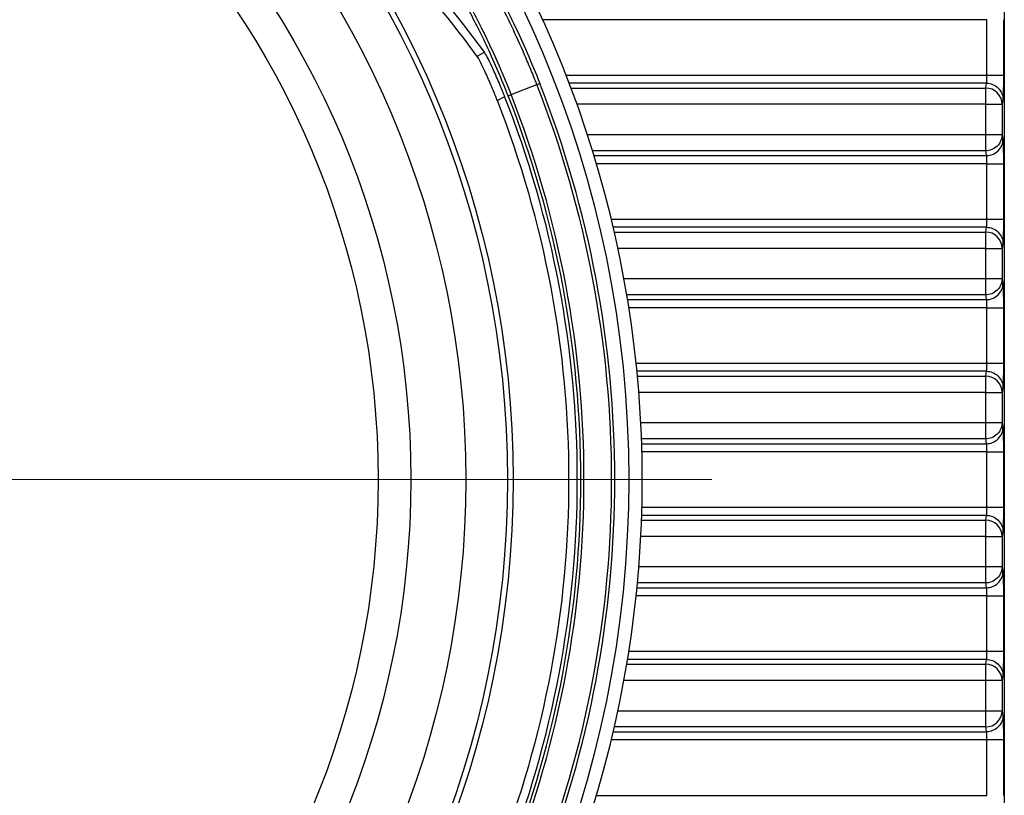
# Model space of a CAD drawing. Header units: millimetres. Extents: x 10 to 272, y 7 to 208.
# Tile 16 of 33: x 75 to 90, y 174 to 186. Entities that reach past the tile are written whole.
import ezdxf

# ---------------------------------------------------------------- set-up
doc = ezdxf.new("R2010")
doc.units = ezdxf.units.MM
doc.styles.add('SLDTEXTSTYLE3', font='TXT', dxfattribs={"width": 0.75})
doc.dimstyles.new('SLDDIMSTYLE0', dxfattribs={"dimtxt": 1.905, "dimasz": 3, "dimexe": 0, "dimexo": 0.0625, "dimgap": 0.47625, "dimtad": 0, "dimtih": 1, "dimtoh": 1, "dimdec": 1, "dimlfac": 2, "dimrnd": 1e-09, "dimzin": 12, "dimdsep": 46, "dimtxsty": 'SLDTEXTSTYLE3', "dimsah": 1, "dimcen": 0.09, "dimadec": 0, "dimazin": 3, "dimtfac": 1, "dimtdec": 1, "dimtofl": 0, "dimtmove": 0, "dimatfit": 3, "dimfxl": 1, "dimfrac": 2, "dimtolj": 1, "dimtzin": 12, "dimarcsym": 0})

# ---------------------------------------------------------------- blocks, each defined once
blk = doc.blocks.new('_D_8')
at = {"color": 7, "linetype": 'Continuous', "lineweight": 18}
for p, q in [((76.67, 193.885), (36.468, 193.885)), ((39.643, 193.885), (39.643, 178.496)), ((39.643, 178.109), (39.063, 178.109)), ((39.063, 178.109), (39.063, 175.085)), ((44.57, 178.109), (45.15, 178.109)), ((45.15, 178.109), (45.15, 175.085)), ((39.063, 175.085), (39.643, 175.085)), ((45.15, 175.085), (44.57, 175.085)), ((39.643, 163.636), (39.643, 174.698)), ((76.67, 163.636), (36.468, 163.636))]:
    blk.add_line(p, q, dxfattribs=at)
for points in [[(39.643, 193.885), (39.143, 190.885), (40.143, 190.885)], [(39.643, 163.636), (40.143, 166.636), (39.143, 166.636)]]:
    blk.add_solid(points, dxfattribs=at)
at = {"color": 7, "linetype": 'Continuous', "lineweight": 18, "char_height": 1.905, "attachment_point": 1, "style": 'SLDTEXTSTYLE3'}
for s, insert in [('60.5', (33.556, 177.54)), ('2.38', (39.643, 177.54))]:
    blk.add_mtext(s, dxfattribs=dict(at, insert=insert))
blk = doc.blocks.new('SW_CENTERMARKSYMBOL_0')
at = {"color": 0, "linetype": 'Continuous', "lineweight": 0}
blk.add_line((2.54, 0), (18.037, 0), dxfattribs=at)

msp = doc.modelspace()

# ---------------------------------------------------------------- linework, layer by layer
at = {"color": 7, "linetype": 'Continuous', "lineweight": 25}
for p, q in [((90.066, 192.553), (90.066, 164.968)), ((89.802, 184.937), (89.802, 185.783)), ((90.052, 185.783), (90.052, 184.937)), ((82.02, 185.224), (82.131, 185.288)), ((82.537, 184.639), (82.93, 184.793)), ((83.451, 184.74), (89.782, 184.74)), ((89.782, 184.491), (89.782, 184.74)), ((82.327, 184.547), (82.439, 184.611)), ((89.782, 184.03), (89.782, 184.491)), ((90.032, 184.491), (90.032, 184.03)), ((89.782, 184.03), (90.032, 184.03)), ((89.782, 183.781), (89.782, 184.03)), ((89.802, 182.737), (89.802, 183.583)), ((90.052, 183.583), (90.052, 182.737)), ((89.782, 182.291), (89.782, 182.54)), ((89.782, 181.83), (89.782, 182.291)), ((90.032, 182.291), (90.032, 181.83)), ((89.782, 181.83), (90.032, 181.83)), ((89.782, 181.581), (89.782, 181.83)), ((89.802, 180.537), (89.802, 181.383)), ((90.052, 181.383), (90.052, 180.537)), ((89.782, 180.091), (89.782, 180.34)), ((89.782, 179.63), (89.782, 180.091)), ((90.032, 180.091), (90.032, 179.63)), ((89.782, 179.63), (90.032, 179.63)), ((89.782, 179.381), (89.782, 179.63)), ((84.53, 179.308), (89.796, 179.308)), ((89.802, 178.337), (89.802, 179.183)), ((90.052, 179.183), (90.052, 178.337)), ((89.796, 178.213), (84.53, 178.213)), ((89.782, 177.891), (89.782, 178.14)), ((89.782, 177.43), (89.782, 177.891)), ((90.032, 177.891), (90.032, 177.43)), ((89.782, 177.181), (89.782, 177.43)), ((89.782, 177.43), (90.032, 177.43)), ((89.802, 176.137), (89.802, 176.983)), ((90.052, 176.983), (90.052, 176.137)), ((89.782, 175.691), (89.782, 175.94)), ((89.782, 175.23), (89.782, 175.691)), ((90.032, 175.691), (89.782, 175.691)), ((90.032, 175.691), (90.032, 175.23)), ((89.782, 174.981), (89.782, 175.23)), ((89.802, 173.937), (89.802, 174.783)), ((90.052, 174.783), (90.052, 173.937))]:
    msp.add_line(p, q, dxfattribs=at)
at = {"color": 8, "linetype": 'Continuous', "lineweight": 25}
for p, q in [((89.802, 185.783), (83.018, 185.783)), ((83.375, 184.937), (89.802, 184.937)), ((89.796, 184.813), (83.423, 184.813)), ((89.782, 184.491), (83.542, 184.491)), ((83.7, 184.03), (89.782, 184.03)), ((89.782, 183.781), (83.779, 183.781)), ((83.802, 183.708), (89.796, 183.708)), ((89.802, 183.583), (83.839, 183.583)), ((84.066, 182.737), (89.802, 182.737)), ((89.796, 182.613), (84.096, 182.613)), ((84.113, 182.54), (89.782, 182.54)), ((89.782, 182.291), (84.168, 182.291)), ((84.259, 181.83), (89.782, 181.83)), ((89.782, 181.581), (84.303, 181.581)), ((84.315, 181.508), (89.796, 181.508)), ((89.802, 181.383), (84.335, 181.383)), ((84.446, 180.537), (89.802, 180.537)), ((89.796, 180.413), (84.458, 180.413)), ((84.465, 180.34), (89.782, 180.34)), ((89.782, 180.091), (84.487, 180.091)), ((84.517, 179.63), (89.782, 179.63)), ((89.782, 179.381), (84.528, 179.381)), ((89.802, 179.183), (84.534, 179.183)), ((84.534, 178.337), (89.802, 178.337)), ((84.528, 178.14), (89.782, 178.14)), ((89.782, 177.891), (84.517, 177.891)), ((84.487, 177.43), (89.782, 177.43)), ((84.458, 177.108), (89.796, 177.108)), ((89.782, 177.181), (84.465, 177.181)), ((89.802, 176.983), (84.446, 176.983)), ((89.796, 176.013), (84.315, 176.013)), ((84.335, 176.137), (89.802, 176.137)), ((84.303, 175.94), (89.782, 175.94)), ((89.782, 175.691), (84.259, 175.691)), ((84.168, 175.23), (89.782, 175.23)), ((89.782, 174.981), (84.113, 174.981)), ((84.096, 174.908), (89.796, 174.908)), ((89.802, 174.783), (84.066, 174.783)), ((83.839, 173.937), (89.802, 173.937))]:
    msp.add_line(p, q, dxfattribs=at)
at = {"color": 7, "linetype": 'Continuous', "lineweight": 25, "flags": 128}
for points in [[(89.782, 184.74), (89.79, 184.781), (89.796, 184.813)], [(90.046, 184.564), (90.038, 184.523), (90.032, 184.491)], [(90.032, 184.03), (90.04, 183.989), (90.046, 183.957)], [(89.796, 183.708), (89.788, 183.749), (89.782, 183.781)], [(89.782, 182.54), (89.79, 182.581), (89.796, 182.613)], [(90.046, 182.364), (90.038, 182.323), (90.032, 182.291)], [(90.032, 181.83), (90.04, 181.789), (90.046, 181.757)], [(89.796, 181.508), (89.788, 181.549), (89.782, 181.581)], [(89.782, 180.34), (89.79, 180.381), (89.796, 180.413)], [(90.046, 180.164), (90.038, 180.123), (90.032, 180.091)], [(90.032, 179.63), (90.04, 179.589), (90.046, 179.557)], [(89.796, 179.308), (89.788, 179.349), (89.782, 179.381)], [(89.782, 178.14), (89.79, 178.181), (89.796, 178.213)], [(90.046, 177.964), (90.038, 177.923), (90.032, 177.891)], [(90.032, 177.43), (90.04, 177.389), (90.046, 177.357)], [(89.796, 177.108), (89.788, 177.149), (89.782, 177.181)], [(89.782, 175.94), (89.79, 175.981), (89.796, 176.013)], [(90.046, 175.764), (90.038, 175.723), (90.032, 175.691)], [(90.032, 175.23), (90.04, 175.189), (90.046, 175.157)], [(89.796, 174.908), (89.788, 174.949), (89.782, 174.981)]]:
    msp.add_lwpolyline(points, dxfattribs=at)
at = {"color": 7, "linetype": 'Continuous', "lineweight": 25}
for radius in [16.767, 15.003, 14.916, 14.279, 13.441, 12.941]:
    msp.add_circle((67.566, 178.76), radius, dxfattribs=at)
for centre, radius, start, end in [((67.566, 178.76), 16.973, 322.7878, 37.2122), ((67.566, 178.76), 16.506, 338.5625, 21.4375), ((67.566, 178.76), 16.554, 338.562, 21.4375), ((89.782, 184.49), 0.25, 0.2074, 90.0026), ((67.566, 178.76), 15.982, 338.5248, 21.4752), ((67.566, 178.76), 16.036, 338.5657, 21.4312), ((67.566, 178.76), 16.084, 338.5625, 21.4375), ((67.566, 178.76), 15.855, 338.5936, 21.4064), ((89.782, 182.29), 0.25, 0.2074, 90.0026), ((89.782, 180.09), 0.25, 0.2074, 90.0026), ((89.782, 177.89), 0.25, 0.2074, 90.0026), ((89.782, 175.69), 0.25, 0.2074, 90.0026), ((89.782, 175.231), 0.25, 269.9974, 359.7926)]:
    msp.add_arc(centre, radius, start, end, dxfattribs=at)
for centre, major_axis, start_param, end_param in [((69.27, 175.809), (-8.166, 14.143), 4.82151, 4.912205), ((69.256, 175.833), (-8.099, 14.028), 4.820687, 4.91212)]:
    msp.add_ellipse(centre, major_axis=major_axis, ratio=0.977984, start_param=start_param, end_param=end_param, dxfattribs=at)
for points, knots in [([(81.606, 187.373), (81.627, 187.351), (81.656, 187.315), (81.727, 187.219), (81.769, 187.158), (81.866, 187.012), (81.921, 186.926), (82.038, 186.736), (82.1, 186.631), (82.231, 186.4), (82.3, 186.274), (82.437, 186.012), (82.506, 185.874), (82.645, 185.584), (82.714, 185.432), (82.848, 185.126), (82.912, 184.97), (82.975, 184.811)], [0, 0, 0, 0, 0.125, 0.125, 0.25, 0.25, 0.375, 0.375, 0.5, 0.5, 0.625, 0.625, 0.75, 0.75, 0.875, 0.875, 1, 1, 1, 1]), ([(82.93, 184.793), (82.9, 184.869), (82.87, 184.946), (82.807, 185.097), (82.776, 185.172), (82.68, 185.394), (82.613, 185.54), (82.48, 185.82), (82.413, 185.954), (82.281, 186.207), (82.216, 186.328), (82.09, 186.551), (82.03, 186.653), (81.918, 186.836), (81.865, 186.919), (81.772, 187.06), (81.731, 187.118), (81.68, 187.187), (81.665, 187.208), (81.638, 187.242), (81.626, 187.256), (81.616, 187.266)], [0, 0, 0, 0, 0.0625, 0.0625, 0.125, 0.125, 0.25, 0.25, 0.375, 0.375, 0.5, 0.5, 0.625, 0.625, 0.75, 0.75, 0.875, 0.875, 0.9375, 0.9375, 1, 1, 1, 1]), ([(81.432, 186.771), (81.44, 186.762), (81.45, 186.749), (81.473, 186.719), (81.486, 186.701), (81.528, 186.641), (81.562, 186.59), (81.639, 186.467), (81.682, 186.396), (81.775, 186.238), (81.825, 186.149), (81.93, 185.957), (81.984, 185.854), (82.095, 185.636), (82.152, 185.519), (82.265, 185.279), (82.321, 185.156), (82.403, 184.965), (82.43, 184.901), (82.484, 184.771), (82.511, 184.704), (82.537, 184.639)], [0, 0, 0, 0, 0.0625, 0.0625, 0.125, 0.125, 0.25, 0.25, 0.375, 0.375, 0.5, 0.5, 0.625, 0.625, 0.75, 0.75, 0.875, 0.875, 0.9375, 0.9375, 1, 1, 1, 1]), ([(82.493, 184.62), (82.444, 184.746), (82.392, 184.872), (82.287, 185.116), (82.234, 185.235), (82.126, 185.466), (82.071, 185.578), (81.966, 185.788), (81.914, 185.886), (81.814, 186.071), (81.766, 186.156), (81.678, 186.308), (81.637, 186.376), (81.563, 186.494), (81.531, 186.543), (81.478, 186.62), (81.456, 186.649), (81.44, 186.668)], [0, 0, 0, 0, 0.125, 0.125, 0.25, 0.25, 0.375, 0.375, 0.5, 0.5, 0.625, 0.625, 0.75, 0.75, 0.875, 0.875, 1, 1, 1, 1]), ([(82.327, 184.547), (82.295, 184.629), (82.262, 184.711), (82.197, 184.863), (82.166, 184.934), (82.08, 185.118), (82.037, 185.2), (82.02, 185.224)], [0, 0, 0, 0, 0.25, 0.25, 0.5, 0.5, 1, 1, 1, 1]), ([(82.439, 184.611), (82.407, 184.693), (82.373, 184.775), (82.308, 184.927), (82.276, 184.998), (82.22, 185.12), (82.194, 185.172), (82.154, 185.249), (82.139, 185.276), (82.131, 185.288)], [0, 0, 0, 0, 0.25, 0.25, 0.5, 0.5, 0.75, 0.75, 1, 1, 1, 1]), ([(89.796, 184.813), (89.797, 184.814), (89.798, 184.816), (89.799, 184.826), (89.8, 184.838), (89.801, 184.853), (89.801, 184.869), (89.802, 184.886), (89.802, 184.904), (89.802, 184.921), (89.802, 184.932), (89.802, 184.937)], [0, 0, 0, 0, 0.134379, 0.26294, 0.385683, 0.502607, 0.613713, 0.719003, 0.818479, 0.912143, 1, 1, 1, 1]), ([(89.802, 184.937), (89.832, 184.937), (89.863, 184.937), (89.924, 184.937), (89.953, 184.937), (90.002, 184.937), (90.021, 184.937), (90.046, 184.937), (90.052, 184.937), (90.052, 184.937)], [0, 0, 0, 0, 0.25, 0.25, 0.5, 0.5, 0.75, 0.75, 1, 1, 1, 1]), ([(90.052, 184.937), (90.052, 184.926), (90.052, 184.903), (90.052, 184.869), (90.052, 184.835), (90.052, 184.791), (90.051, 184.739), (90.051, 184.683), (90.05, 184.636), (90.049, 184.6), (90.048, 184.574), (90.047, 184.567), (90.046, 184.564)], [0, 0, 0, 0, 0.062082, 0.123991, 0.186268, 0.249446, 0.374477, 0.498751, 0.622897, 0.748779, 0.874884, 1, 1, 1, 1]), ([(89.796, 184.813), (89.826, 184.813), (89.858, 184.807), (89.919, 184.783), (89.949, 184.764), (89.997, 184.715), (90.017, 184.686), (90.041, 184.625), (90.046, 184.593), (90.046, 184.564)], [0, 0, 0, 0, 0.25, 0.25, 0.5, 0.5, 0.75, 0.75, 1, 1, 1, 1]), ([(89.782, 184.491), (89.811, 184.491), (89.843, 184.491), (89.904, 184.491), (89.933, 184.491), (89.981, 184.491), (90.001, 184.491), (90.026, 184.491), (90.031, 184.491), (90.032, 184.491)], [0, 0, 0, 0, 0.25, 0.25, 0.5, 0.5, 0.75, 0.75, 1, 1, 1, 1]), ([(90.032, 184.03), (90.032, 184.001), (90.026, 183.969), (90.002, 183.908), (89.983, 183.878), (89.934, 183.83), (89.905, 183.811), (89.843, 183.786), (89.811, 183.781), (89.782, 183.781)], [0, 0, 0, 0, 0.25, 0.25, 0.5, 0.5, 0.75, 0.75, 1, 1, 1, 1]), ([(89.796, 183.708), (89.826, 183.708), (89.858, 183.713), (89.919, 183.738), (89.949, 183.757), (89.997, 183.805), (90.017, 183.835), (90.041, 183.896), (90.046, 183.928), (90.046, 183.957)], [0, 0, 0, 0, 0.25, 0.25, 0.5, 0.5, 0.75, 0.75, 1, 1, 1, 1]), ([(90.046, 183.957), (90.047, 183.956), (90.047, 183.953), (90.048, 183.945), (90.048, 183.934), (90.049, 183.915), (90.05, 183.885), (90.051, 183.838), (90.051, 183.782), (90.052, 183.72), (90.052, 183.653), (90.052, 183.606), (90.052, 183.583)], [0, 0, 0, 0, 0.062604, 0.125017, 0.187795, 0.251484, 0.376892, 0.50151, 0.625312, 0.750814, 0.87591, 1, 1, 1, 1]), ([(89.802, 183.583), (89.802, 183.592), (89.802, 183.609), (89.802, 183.635), (89.801, 183.661), (89.8, 183.684), (89.798, 183.702), (89.797, 183.706), (89.796, 183.708)], [0, 0, 0, 0, 0.134039, 0.281131, 0.441276, 0.614474, 0.800719, 1, 1, 1, 1]), ([(89.802, 183.583), (89.832, 183.583), (89.863, 183.583), (89.924, 183.583), (89.953, 183.583), (90.002, 183.583), (90.021, 183.583), (90.046, 183.583), (90.052, 183.583), (90.052, 183.583)], [0, 0, 0, 0, 0.25, 0.25, 0.5, 0.5, 0.75, 0.75, 1, 1, 1, 1]), ([(89.796, 182.613), (89.797, 182.614), (89.798, 182.616), (89.799, 182.626), (89.8, 182.638), (89.801, 182.653), (89.801, 182.669), (89.802, 182.686), (89.802, 182.704), (89.802, 182.721), (89.802, 182.732), (89.802, 182.737)], [0, 0, 0, 0, 0.134379, 0.26294, 0.385683, 0.502607, 0.613713, 0.719003, 0.818479, 0.912143, 1, 1, 1, 1]), ([(89.802, 182.737), (89.832, 182.737), (89.863, 182.737), (89.924, 182.737), (89.953, 182.737), (90.002, 182.737), (90.021, 182.737), (90.046, 182.737), (90.052, 182.737), (90.052, 182.737)], [0, 0, 0, 0, 0.25, 0.25, 0.5, 0.5, 0.75, 0.75, 1, 1, 1, 1]), ([(90.052, 182.737), (90.052, 182.726), (90.052, 182.703), (90.052, 182.669), (90.052, 182.635), (90.052, 182.591), (90.051, 182.539), (90.051, 182.483), (90.05, 182.436), (90.049, 182.4), (90.048, 182.374), (90.047, 182.367), (90.046, 182.364)], [0, 0, 0, 0, 0.062082, 0.123991, 0.186268, 0.249446, 0.374477, 0.498751, 0.622897, 0.748779, 0.874884, 1, 1, 1, 1]), ([(89.796, 182.613), (89.826, 182.613), (89.858, 182.607), (89.919, 182.583), (89.949, 182.564), (89.997, 182.515), (90.017, 182.486), (90.041, 182.425), (90.046, 182.393), (90.046, 182.364)], [0, 0, 0, 0, 0.25, 0.25, 0.5, 0.5, 0.75, 0.75, 1, 1, 1, 1]), ([(89.782, 182.291), (89.811, 182.291), (89.843, 182.291), (89.904, 182.291), (89.933, 182.291), (89.981, 182.291), (90.001, 182.291), (90.026, 182.291), (90.031, 182.291), (90.032, 182.291)], [0, 0, 0, 0, 0.25, 0.25, 0.5, 0.5, 0.75, 0.75, 1, 1, 1, 1]), ([(90.032, 181.83), (90.032, 181.801), (90.026, 181.769), (90.002, 181.708), (89.983, 181.678), (89.934, 181.63), (89.905, 181.611), (89.843, 181.586), (89.811, 181.581), (89.782, 181.581)], [0, 0, 0, 0, 0.25, 0.25, 0.5, 0.5, 0.75, 0.75, 1, 1, 1, 1]), ([(89.796, 181.508), (89.826, 181.508), (89.858, 181.513), (89.919, 181.538), (89.949, 181.557), (89.997, 181.605), (90.017, 181.635), (90.041, 181.696), (90.046, 181.728), (90.046, 181.757)], [0, 0, 0, 0, 0.25, 0.25, 0.5, 0.5, 0.75, 0.75, 1, 1, 1, 1]), ([(90.046, 181.757), (90.047, 181.756), (90.047, 181.753), (90.048, 181.745), (90.048, 181.734), (90.049, 181.715), (90.05, 181.685), (90.051, 181.638), (90.051, 181.582), (90.052, 181.52), (90.052, 181.453), (90.052, 181.406), (90.052, 181.383)], [0, 0, 0, 0, 0.062604, 0.125017, 0.187795, 0.251484, 0.376892, 0.50151, 0.625312, 0.750814, 0.87591, 1, 1, 1, 1]), ([(89.802, 181.383), (89.802, 181.392), (89.802, 181.409), (89.802, 181.435), (89.801, 181.461), (89.8, 181.484), (89.798, 181.502), (89.797, 181.506), (89.796, 181.508)], [0, 0, 0, 0, 0.134039, 0.281131, 0.441276, 0.614474, 0.800719, 1, 1, 1, 1]), ([(89.802, 181.383), (89.832, 181.383), (89.863, 181.383), (89.924, 181.383), (89.953, 181.383), (90.002, 181.383), (90.021, 181.383), (90.046, 181.383), (90.052, 181.383), (90.052, 181.383)], [0, 0, 0, 0, 0.25, 0.25, 0.5, 0.5, 0.75, 0.75, 1, 1, 1, 1]), ([(89.796, 180.413), (89.797, 180.414), (89.798, 180.416), (89.799, 180.426), (89.8, 180.438), (89.801, 180.453), (89.801, 180.469), (89.802, 180.486), (89.802, 180.504), (89.802, 180.521), (89.802, 180.532), (89.802, 180.537)], [0, 0, 0, 0, 0.134379, 0.26294, 0.385683, 0.502607, 0.613713, 0.719003, 0.818479, 0.912143, 1, 1, 1, 1]), ([(89.802, 180.537), (89.832, 180.537), (89.863, 180.537), (89.924, 180.537), (89.953, 180.537), (90.002, 180.537), (90.021, 180.537), (90.046, 180.537), (90.052, 180.537), (90.052, 180.537)], [0, 0, 0, 0, 0.25, 0.25, 0.5, 0.5, 0.75, 0.75, 1, 1, 1, 1]), ([(90.052, 180.537), (90.052, 180.526), (90.052, 180.503), (90.052, 180.469), (90.052, 180.435), (90.052, 180.391), (90.051, 180.339), (90.051, 180.283), (90.05, 180.236), (90.049, 180.2), (90.048, 180.174), (90.047, 180.167), (90.046, 180.164)], [0, 0, 0, 0, 0.062082, 0.123991, 0.186268, 0.249446, 0.374477, 0.498751, 0.622897, 0.748779, 0.874884, 1, 1, 1, 1]), ([(89.796, 180.413), (89.826, 180.413), (89.858, 180.407), (89.919, 180.383), (89.949, 180.364), (89.997, 180.315), (90.017, 180.286), (90.041, 180.225), (90.046, 180.193), (90.046, 180.164)], [0, 0, 0, 0, 0.25, 0.25, 0.5, 0.5, 0.75, 0.75, 1, 1, 1, 1]), ([(89.782, 180.091), (89.811, 180.091), (89.843, 180.091), (89.904, 180.091), (89.933, 180.091), (89.981, 180.091), (90.001, 180.091), (90.026, 180.091), (90.031, 180.091), (90.032, 180.091)], [0, 0, 0, 0, 0.25, 0.25, 0.5, 0.5, 0.75, 0.75, 1, 1, 1, 1]), ([(90.032, 179.63), (90.032, 179.601), (90.026, 179.569), (90.002, 179.508), (89.983, 179.478), (89.934, 179.43), (89.905, 179.411), (89.843, 179.386), (89.811, 179.381), (89.782, 179.381)], [0, 0, 0, 0, 0.25, 0.25, 0.5, 0.5, 0.75, 0.75, 1, 1, 1, 1]), ([(89.796, 179.308), (89.826, 179.308), (89.858, 179.313), (89.919, 179.338), (89.949, 179.357), (89.997, 179.405), (90.017, 179.435), (90.041, 179.496), (90.046, 179.528), (90.046, 179.557)], [0, 0, 0, 0, 0.25, 0.25, 0.5, 0.5, 0.75, 0.75, 1, 1, 1, 1]), ([(90.046, 179.557), (90.047, 179.556), (90.047, 179.553), (90.048, 179.545), (90.048, 179.534), (90.049, 179.515), (90.05, 179.485), (90.051, 179.438), (90.051, 179.382), (90.052, 179.32), (90.052, 179.253), (90.052, 179.206), (90.052, 179.183)], [0, 0, 0, 0, 0.062604, 0.125017, 0.187795, 0.251484, 0.376892, 0.50151, 0.625312, 0.750814, 0.87591, 1, 1, 1, 1]), ([(89.802, 179.183), (89.802, 179.192), (89.802, 179.209), (89.802, 179.235), (89.801, 179.261), (89.8, 179.284), (89.798, 179.302), (89.797, 179.306), (89.796, 179.308)], [0, 0, 0, 0, 0.134039, 0.281131, 0.441276, 0.614474, 0.800719, 1, 1, 1, 1]), ([(89.802, 179.183), (89.832, 179.183), (89.863, 179.183), (89.924, 179.183), (89.953, 179.183), (90.002, 179.183), (90.021, 179.183), (90.046, 179.183), (90.052, 179.183), (90.052, 179.183)], [0, 0, 0, 0, 0.25, 0.25, 0.5, 0.5, 0.75, 0.75, 1, 1, 1, 1]), ([(89.796, 178.213), (89.797, 178.214), (89.798, 178.216), (89.799, 178.226), (89.8, 178.238), (89.801, 178.253), (89.801, 178.269), (89.802, 178.286), (89.802, 178.304), (89.802, 178.321), (89.802, 178.332), (89.802, 178.337)], [0, 0, 0, 0, 0.134379, 0.26294, 0.385683, 0.502607, 0.613713, 0.719003, 0.818479, 0.912143, 1, 1, 1, 1]), ([(89.802, 178.337), (89.832, 178.337), (89.863, 178.337), (89.924, 178.337), (89.953, 178.337), (90.002, 178.337), (90.021, 178.337), (90.046, 178.337), (90.052, 178.337), (90.052, 178.337)], [0, 0, 0, 0, 0.25, 0.25, 0.5, 0.5, 0.75, 0.75, 1, 1, 1, 1]), ([(90.052, 178.337), (90.052, 178.326), (90.052, 178.303), (90.052, 178.269), (90.052, 178.235), (90.052, 178.191), (90.051, 178.139), (90.051, 178.083), (90.05, 178.036), (90.049, 178), (90.048, 177.974), (90.047, 177.967), (90.046, 177.964)], [0, 0, 0, 0, 0.062082, 0.123991, 0.186268, 0.249446, 0.374477, 0.498751, 0.622897, 0.748779, 0.874884, 1, 1, 1, 1]), ([(89.796, 178.213), (89.826, 178.213), (89.858, 178.207), (89.919, 178.183), (89.949, 178.164), (89.997, 178.115), (90.017, 178.086), (90.041, 178.025), (90.046, 177.993), (90.046, 177.964)], [0, 0, 0, 0, 0.25, 0.25, 0.5, 0.5, 0.75, 0.75, 1, 1, 1, 1]), ([(89.782, 177.891), (89.811, 177.891), (89.843, 177.891), (89.904, 177.891), (89.933, 177.891), (89.981, 177.891), (90.001, 177.891), (90.026, 177.891), (90.031, 177.891), (90.032, 177.891)], [0, 0, 0, 0, 0.25, 0.25, 0.5, 0.5, 0.75, 0.75, 1, 1, 1, 1]), ([(90.032, 177.43), (90.032, 177.401), (90.026, 177.369), (90.002, 177.308), (89.983, 177.278), (89.934, 177.23), (89.905, 177.211), (89.843, 177.186), (89.811, 177.181), (89.782, 177.181)], [0, 0, 0, 0, 0.25, 0.25, 0.5, 0.5, 0.75, 0.75, 1, 1, 1, 1]), ([(89.796, 177.108), (89.826, 177.108), (89.858, 177.113), (89.919, 177.138), (89.949, 177.157), (89.997, 177.205), (90.017, 177.235), (90.041, 177.296), (90.046, 177.328), (90.046, 177.357)], [0, 0, 0, 0, 0.25, 0.25, 0.5, 0.5, 0.75, 0.75, 1, 1, 1, 1]), ([(90.046, 177.357), (90.047, 177.356), (90.047, 177.353), (90.048, 177.345), (90.048, 177.334), (90.049, 177.315), (90.05, 177.285), (90.051, 177.238), (90.051, 177.182), (90.052, 177.12), (90.052, 177.053), (90.052, 177.006), (90.052, 176.983)], [0, 0, 0, 0, 0.062604, 0.125017, 0.187795, 0.251484, 0.376892, 0.50151, 0.625312, 0.750814, 0.87591, 1, 1, 1, 1]), ([(89.802, 176.983), (89.802, 176.992), (89.802, 177.009), (89.802, 177.035), (89.801, 177.061), (89.8, 177.084), (89.798, 177.102), (89.797, 177.106), (89.796, 177.108)], [0, 0, 0, 0, 0.134039, 0.281131, 0.441276, 0.614474, 0.800719, 1, 1, 1, 1]), ([(89.802, 176.983), (89.832, 176.983), (89.863, 176.983), (89.924, 176.983), (89.953, 176.983), (90.002, 176.983), (90.021, 176.983), (90.046, 176.983), (90.052, 176.983), (90.052, 176.983)], [0, 0, 0, 0, 0.25, 0.25, 0.5, 0.5, 0.75, 0.75, 1, 1, 1, 1]), ([(89.796, 176.013), (89.797, 176.014), (89.798, 176.016), (89.799, 176.026), (89.8, 176.038), (89.801, 176.053), (89.801, 176.069), (89.802, 176.086), (89.802, 176.104), (89.802, 176.121), (89.802, 176.132), (89.802, 176.137)], [0, 0, 0, 0, 0.134379, 0.26294, 0.385683, 0.502607, 0.613713, 0.719003, 0.818479, 0.912143, 1, 1, 1, 1]), ([(89.796, 176.013), (89.826, 176.013), (89.858, 176.007), (89.919, 175.983), (89.949, 175.964), (89.997, 175.915), (90.017, 175.886), (90.041, 175.825), (90.046, 175.793), (90.046, 175.764)], [0, 0, 0, 0, 0.25, 0.25, 0.5, 0.5, 0.75, 0.75, 1, 1, 1, 1]), ([(89.802, 176.137), (89.832, 176.137), (89.863, 176.137), (89.924, 176.137), (89.953, 176.137), (90.002, 176.137), (90.021, 176.137), (90.046, 176.137), (90.052, 176.137), (90.052, 176.137)], [0, 0, 0, 0, 0.25, 0.25, 0.5, 0.5, 0.75, 0.75, 1, 1, 1, 1]), ([(90.052, 176.137), (90.052, 176.126), (90.052, 176.103), (90.052, 176.069), (90.052, 176.035), (90.052, 175.991), (90.051, 175.939), (90.051, 175.883), (90.05, 175.836), (90.049, 175.8), (90.048, 175.774), (90.047, 175.767), (90.046, 175.764)], [0, 0, 0, 0, 0.062082, 0.123991, 0.186268, 0.249446, 0.374477, 0.498751, 0.622897, 0.748779, 0.874884, 1, 1, 1, 1]), ([(89.782, 175.23), (89.811, 175.23), (89.843, 175.23), (89.904, 175.23), (89.933, 175.23), (89.981, 175.23), (90.001, 175.23), (90.026, 175.23), (90.031, 175.23), (90.032, 175.23)], [0, 0, 0, 0, 0.25, 0.25, 0.5, 0.5, 0.75, 0.75, 1, 1, 1, 1]), ([(90.046, 175.157), (90.046, 175.128), (90.041, 175.096), (90.017, 175.035), (89.997, 175.005), (89.949, 174.957), (89.919, 174.938), (89.858, 174.913), (89.826, 174.908), (89.796, 174.908)], [0, 0, 0, 0, 0.25, 0.25, 0.5, 0.5, 0.75, 0.75, 1, 1, 1, 1]), ([(90.046, 175.157), (90.047, 175.156), (90.047, 175.153), (90.048, 175.145), (90.048, 175.134), (90.049, 175.115), (90.05, 175.085), (90.051, 175.038), (90.051, 174.982), (90.052, 174.92), (90.052, 174.853), (90.052, 174.806), (90.052, 174.783)], [0, 0, 0, 0, 0.062604, 0.125017, 0.187795, 0.251484, 0.376892, 0.50151, 0.625312, 0.750814, 0.87591, 1, 1, 1, 1]), ([(89.802, 174.783), (89.802, 174.792), (89.802, 174.809), (89.802, 174.835), (89.801, 174.861), (89.8, 174.884), (89.798, 174.902), (89.797, 174.906), (89.796, 174.908)], [0, 0, 0, 0, 0.134039, 0.281131, 0.441276, 0.614474, 0.800719, 1, 1, 1, 1]), ([(90.052, 174.783), (90.052, 174.783), (90.046, 174.783), (90.021, 174.783), (90.002, 174.783), (89.953, 174.783), (89.924, 174.783), (89.863, 174.783), (89.832, 174.783), (89.802, 174.783)], [0, 0, 0, 0, 0.25, 0.25, 0.5, 0.5, 0.75, 0.75, 1, 1, 1, 1])]:
    msp.add_open_spline(points, degree=3, knots=knots, dxfattribs=at)
for points in [[(82.93, 184.793), (82.957, 184.804), (82.974, 184.81), (82.975, 184.811)], [(82.493, 184.62), (82.494, 184.621), (82.511, 184.628), (82.537, 184.639)]]:
    msp.add_open_spline(points, degree=3, dxfattribs=at)

# ---------------------------------------------------------------- block references
at = {"color": 7, "linetype": 'Continuous', "lineweight": 0}
msp.add_blockref('SW_CENTERMARKSYMBOL_0', (67.566, 178.76), dxfattribs=at)

# ---------------------------------------------------------------- dimensions: what is measured, and where the dimension line sits
at = {"color": 7, "linetype": 'Continuous', "lineweight": 18}
dim = msp.add_linear_dim(base=(39.643, 193.885), p1=(77.94, 163.636), p2=(77.94, 193.885), angle=90, dimstyle='SLDDIMSTYLE0', dxfattribs=at)
dim.commit()
dim.dimension.update_dxf_attribs({"geometry": '_D_8', "text_midpoint": (39.643, 176.597), "dimtype": 160})

doc.saveas('drawing.dxf')
